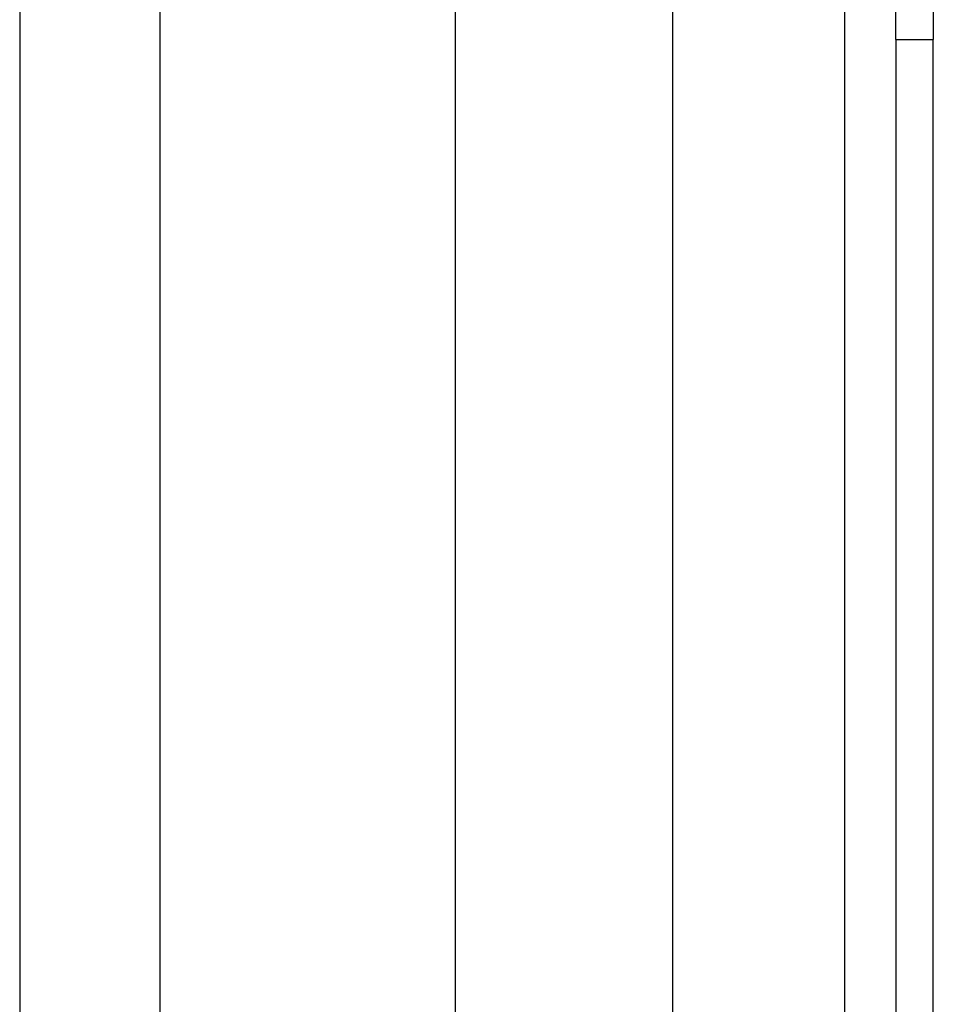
# Model space of a CAD drawing. Header units: inches. Extents: x 6 to 173, y 11 to 93.
# Tile 164 of 214: x 39.8 to 41.46, y 63.19 to 64.97. Entities that reach past the tile are written whole.
import ezdxf

# ---------------------------------------------------------------- set-up
doc = ezdxf.new("R2010")
doc.units = ezdxf.units.IN
doc.header["$MEASUREMENT"] = 0
doc.layers.add('Visible Edges(ANSI)', color=7, linetype='Continuous', lineweight=25)
doc.layers.add('Visible Tangent Edges(ANSI)', color=7, linetype='Continuous', lineweight=25)

msp = doc.modelspace()

# ---------------------------------------------------------------- linework, layer by layer
at = {"layer": 'Visible Edges(ANSI)'}
for p, q in [((39.8014, 67.8377), (39.8014, 62.9159)), ((40.0556, 67.7517), (40.0556, 63.0019)), ((40.5913, 50.3132), (40.5913, 66.0928)), ((40.985, 65.2787), (40.985, 51.1272)), ((41.3894, 64.9357), (41.3894, 65.2477)), ((41.4574, 65.2477), (41.4574, 64.9357)), ((41.3894, 64.9357), (41.3894, 51.4702)), ((41.4574, 51.4702), (41.4574, 64.9357))]:
    msp.add_line(p, q, dxfattribs=at)
at = {"layer": 'Visible Tangent Edges(ANSI)'}
for p, q in [((41.2964, 65.0071), (41.2964, 51.3989)), ((41.3894, 64.9357), (41.4574, 64.9357))]:
    msp.add_line(p, q, dxfattribs=at)

doc.saveas('drawing.dxf')
